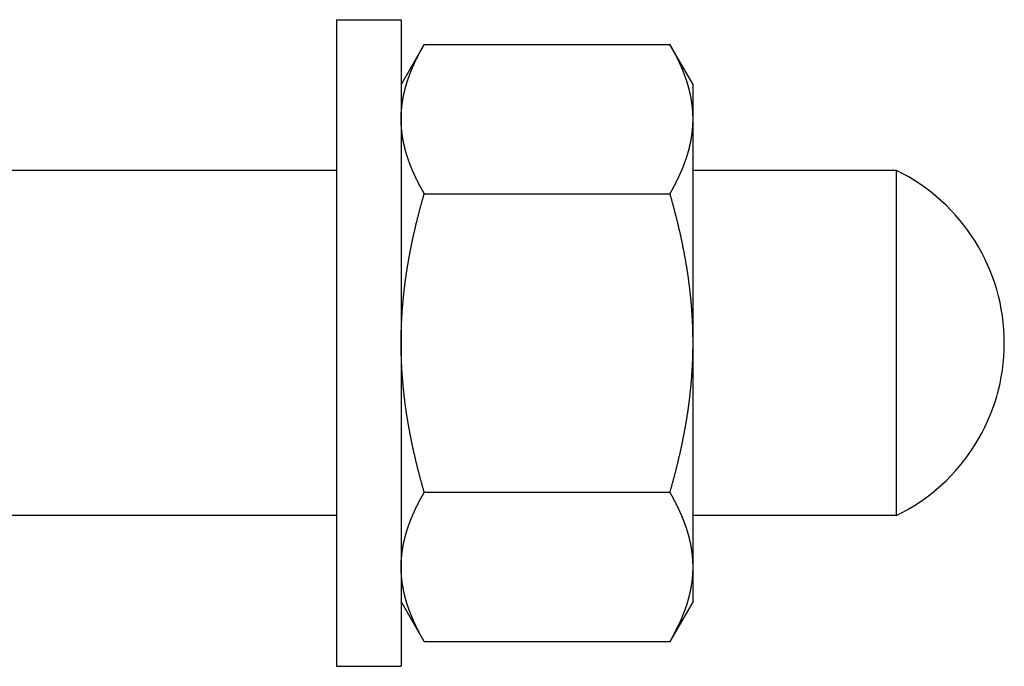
# Model space of a CAD drawing. Header units: millimetres. Extents: x -44 to 549, y 89 to 318.
# Tile 19 of 19: x 503 to 549, y 252 to 282. Entities that reach past the tile are written whole.
import ezdxf

# ---------------------------------------------------------------- set-up
doc = ezdxf.new("R2010")
doc.units = ezdxf.units.MM
doc.header["$MEASUREMENT"] = 0

msp = doc.modelspace()

# ---------------------------------------------------------------- linework, layer by layer
at = {"color": 7, "linetype": 'Continuous', "lineweight": 30}
for p, q in [((518.13, 281.967), (521.13, 281.967)), ((518.13, 281.967), (518.13, 251.967)), ((521.13, 281.967), (521.13, 251.967)), ((522.201, 280.823), (521.13, 278.967)), ((522.201, 280.823), (533.608, 280.823)), ((534.68, 278.967), (533.608, 280.823)), ((534.68, 254.967), (534.68, 278.966)), ((518.13, 274.967), (490.13, 274.967)), ((544.13, 274.967), (534.68, 274.967)), ((544.13, 258.967), (544.13, 274.967)), ((522.201, 273.895), (533.608, 273.895)), ((522.201, 260.039), (533.608, 260.039)), ((518.13, 258.967), (490.13, 258.967)), ((544.13, 258.967), (534.68, 258.967)), ((522.201, 253.11), (521.13, 254.967)), ((534.68, 254.967), (533.608, 253.11)), ((522.201, 253.11), (533.608, 253.11)), ((518.13, 251.967), (521.13, 251.967))]:
    msp.add_line(p, q, dxfattribs=at)
for centre, radius, start, end in [((540.23, 266.967), 8.9, 295.9892, 64.0108), ((529.479, 256.575), 5.201, 356.8831, 359.995), ((529.231, 256.596), 5.45, 350.8172, 353.8068), ((529.325, 256.585), 5.355, 353.8135, 354.7048), ((529.382, 256.58), 5.298, 354.7034, 356.5379), ((529.424, 256.578), 5.256, 356.54, 356.8874), ((529.127, 256.612), 5.555, 350.3191, 350.8235)]:
    msp.add_arc(centre, radius, start, end, dxfattribs=at)
for points, knots in [([(521.13, 277.359), (521.13, 277.361), (521.13, 277.396), (521.13, 277.423), (521.131, 277.458), (521.131, 277.49), (521.132, 277.523), (521.133, 277.556), (521.135, 277.588), (521.136, 277.621), (521.138, 277.654), (521.14, 277.686), (521.142, 277.719), (521.144, 277.752), (521.147, 277.785), (521.15, 277.817), (521.153, 277.85), (521.156, 277.882), (521.159, 277.915), (521.163, 277.948), (521.167, 277.98), (521.171, 278.013), (521.175, 278.045), (521.179, 278.078), (521.184, 278.11), (521.188, 278.143), (521.193, 278.175), (521.198, 278.207), (521.204, 278.24), (521.209, 278.272), (521.215, 278.304), (521.221, 278.337), (521.227, 278.369), (521.233, 278.401), (521.24, 278.433), (521.246, 278.465), (521.253, 278.497), (521.26, 278.529), (521.267, 278.561), (521.275, 278.593), (521.282, 278.625), (521.29, 278.657), (521.298, 278.689), (521.306, 278.721), (521.314, 278.752), (521.322, 278.784), (521.331, 278.816), (521.339, 278.847), (521.348, 278.879), (521.357, 278.91), (521.367, 278.942), (521.376, 278.973), (521.385, 279.004), (521.395, 279.036), (521.405, 279.067), (521.415, 279.098), (521.425, 279.129), (521.435, 279.16), (521.445, 279.192), (521.456, 279.223), (521.467, 279.253), (521.477, 279.284), (521.488, 279.315), (521.5, 279.346), (521.511, 279.377), (521.522, 279.408), (521.534, 279.438), (521.545, 279.469), (521.557, 279.499), (521.569, 279.53), (521.581, 279.56), (521.593, 279.591), (521.606, 279.621), (521.618, 279.651), (521.631, 279.682), (521.643, 279.712), (521.656, 279.742), (521.669, 279.772), (521.682, 279.802), (521.695, 279.832), (521.708, 279.862), (521.722, 279.892), (521.735, 279.922), (521.749, 279.952), (521.762, 279.982), (521.776, 280.011), (521.79, 280.041), (521.804, 280.07), (521.818, 280.1), (521.832, 280.13), (521.847, 280.159), (521.861, 280.188), (521.876, 280.218), (521.89, 280.247), (521.905, 280.276), (521.92, 280.306), (521.935, 280.335), (521.95, 280.364), (521.965, 280.393), (521.98, 280.422), (521.995, 280.451), (522.011, 280.48), (522.026, 280.509), (522.042, 280.537), (522.057, 280.566), (522.073, 280.595), (522.089, 280.624), (522.105, 280.652), (522.12, 280.681), (522.137, 280.71), (522.152, 280.738), (522.169, 280.767), (522.183, 280.791), (522.201, 280.822), (522.201, 280.823)], [0, 0, 0, 0, 0.032744, 0.065486, 0.098229, 0.130975, 0.163726, 0.196485, 0.229248, 0.262012, 0.294778, 0.327549, 0.360325, 0.393101, 0.425877, 0.458658, 0.491442, 0.524226, 0.557008, 0.589794, 0.622582, 0.655369, 0.688153, 0.720938, 0.753725, 0.78651, 0.81929, 0.852069, 0.884848, 0.917625, 0.950398, 0.983168, 1.015938, 1.048708, 1.081474, 1.114239, 1.147004, 1.17977, 1.212534, 1.245296, 1.27806, 1.310825, 1.343588, 1.37635, 1.409113, 1.441877, 1.474641, 1.507402, 1.540165, 1.572929, 1.605692, 1.638452, 1.671212, 1.703973, 1.736734, 1.769491, 1.802246, 1.835002, 1.867757, 1.90051, 1.933262, 1.966015, 1.998767, 2.031519, 2.06427, 2.097022, 2.129775, 2.162527, 2.195279, 2.228033, 2.260787, 2.293542, 2.326296, 2.359051, 2.391807, 2.424564, 2.457319, 2.490075, 2.522833, 2.55559, 2.588345, 2.621101, 2.653857, 2.686612, 2.719366, 2.752118, 2.784871, 2.817623, 2.850374, 2.883124, 2.915874, 2.948624, 2.981373, 3.014121, 3.04687, 3.079618, 3.112366, 3.145114, 3.177861, 3.210609, 3.243356, 3.276102, 3.308849, 3.341595, 3.37434, 3.407084, 3.439828, 3.472572, 3.505315, 3.538055, 3.570794, 3.603532, 3.636269, 3.669007, 3.669007, 3.669007, 3.669007]), ([(534.454, 278.901), (534.454, 278.902), (534.446, 278.93), (534.44, 278.951), (534.432, 278.977), (534.425, 279.002), (534.417, 279.027), (534.409, 279.052), (534.401, 279.077), (534.393, 279.102), (534.385, 279.127), (534.377, 279.152), (534.368, 279.177), (534.36, 279.202), (534.352, 279.227), (534.343, 279.252), (534.334, 279.277), (534.326, 279.302), (534.317, 279.326), (534.308, 279.351), (534.299, 279.376), (534.29, 279.401), (534.28, 279.425), (534.271, 279.45), (534.262, 279.474), (534.252, 279.499), (534.243, 279.523), (534.233, 279.548), (534.223, 279.572), (534.214, 279.597), (534.204, 279.621), (534.194, 279.646), (534.184, 279.67), (534.173, 279.694), (534.163, 279.718), (534.153, 279.743), (534.143, 279.767), (534.132, 279.791), (534.122, 279.815), (534.111, 279.839), (534.1, 279.863), (534.09, 279.887), (534.079, 279.911), (534.068, 279.935), (534.057, 279.959), (534.046, 279.983), (534.035, 280.007), (534.024, 280.031), (534.013, 280.055), (534.001, 280.079), (533.99, 280.102), (533.979, 280.126), (533.967, 280.15), (533.955, 280.173), (533.944, 280.197), (533.932, 280.221), (533.92, 280.244), (533.909, 280.268), (533.897, 280.291), (533.885, 280.315), (533.873, 280.338), (533.861, 280.362), (533.849, 280.385), (533.836, 280.408), (533.824, 280.432), (533.812, 280.455), (533.799, 280.478), (533.787, 280.501), (533.775, 280.525), (533.762, 280.548), (533.749, 280.571), (533.737, 280.594), (533.724, 280.617), (533.711, 280.64), (533.699, 280.663), (533.686, 280.686), (533.673, 280.709), (533.66, 280.732), (533.647, 280.755), (533.634, 280.778), (533.623, 280.797), (533.608, 280.822), (533.608, 280.823)], [0, 0, 0, 0, 0.026293, 0.052586, 0.078878, 0.105171, 0.131464, 0.157758, 0.184054, 0.21035, 0.236646, 0.262944, 0.289242, 0.315542, 0.341841, 0.368142, 0.394444, 0.420746, 0.447049, 0.473352, 0.499657, 0.525963, 0.552268, 0.578574, 0.604881, 0.63119, 0.657499, 0.683808, 0.710119, 0.736432, 0.762745, 0.789059, 0.815375, 0.841692, 0.86801, 0.894329, 0.92065, 0.946972, 0.973295, 0.999619, 1.025945, 1.052272, 1.0786, 1.104929, 1.131259, 1.15759, 1.183923, 1.210256, 1.23659, 1.262925, 1.289261, 1.315597, 1.341933, 1.36827, 1.394608, 1.420946, 1.447284, 1.473622, 1.49996, 1.526298, 1.552635, 1.578972, 1.605309, 1.631645, 1.65798, 1.684313, 1.710646, 1.736978, 1.763308, 1.789636, 1.815962, 1.842287, 1.86861, 1.894929, 1.921247, 1.947562, 1.973874, 2.000182, 2.026484, 2.052784, 2.079082, 2.105381, 2.105381, 2.105381, 2.105381]), ([(534.68, 277.359), (534.68, 277.36), (534.68, 277.381), (534.679, 277.397), (534.679, 277.418), (534.679, 277.437), (534.679, 277.457), (534.678, 277.476), (534.678, 277.496), (534.677, 277.515), (534.677, 277.535), (534.676, 277.554), (534.675, 277.574), (534.674, 277.593), (534.673, 277.613), (534.672, 277.633), (534.671, 277.652), (534.67, 277.672), (534.669, 277.691), (534.668, 277.711), (534.666, 277.73), (534.665, 277.75), (534.663, 277.769), (534.662, 277.789), (534.66, 277.808), (534.658, 277.828), (534.657, 277.847), (534.655, 277.866), (534.653, 277.886), (534.651, 277.905), (534.649, 277.925), (534.647, 277.944), (534.644, 277.964), (534.642, 277.983), (534.64, 278.003), (534.637, 278.022), (534.635, 278.041), (534.632, 278.061), (534.63, 278.08), (534.627, 278.099), (534.624, 278.119), (534.621, 278.138), (534.619, 278.157), (534.616, 278.177), (534.613, 278.196), (534.609, 278.215), (534.606, 278.235), (534.603, 278.254), (534.6, 278.273), (534.596, 278.292), (534.593, 278.312), (534.589, 278.331), (534.586, 278.35), (534.582, 278.369), (534.578, 278.389), (534.575, 278.408), (534.571, 278.427), (534.567, 278.446), (534.563, 278.465), (534.559, 278.484), (534.555, 278.503), (534.551, 278.523), (534.546, 278.542), (534.542, 278.561), (534.538, 278.58), (534.533, 278.599), (534.529, 278.618), (534.524, 278.637), (534.52, 278.656), (534.515, 278.675), (534.51, 278.694), (534.505, 278.713), (534.501, 278.732), (534.496, 278.751), (534.491, 278.769), (534.486, 278.788), (534.481, 278.807), (534.476, 278.826), (534.47, 278.845), (534.465, 278.864), (534.461, 278.88), (534.455, 278.901), (534.454, 278.901)], [0, 0, 0, 0, 0.019532, 0.039064, 0.058596, 0.078129, 0.097663, 0.1172, 0.136738, 0.156277, 0.175816, 0.195357, 0.2149, 0.234443, 0.253986, 0.273531, 0.293078, 0.312625, 0.332172, 0.35172, 0.371269, 0.390819, 0.410369, 0.42992, 0.449472, 0.469024, 0.488577, 0.508129, 0.527682, 0.547236, 0.56679, 0.586344, 0.605898, 0.625452, 0.645007, 0.66456, 0.684114, 0.703668, 0.723222, 0.742775, 0.762327, 0.78188, 0.801432, 0.820984, 0.840535, 0.860086, 0.879636, 0.899186, 0.918736, 0.938285, 0.957835, 0.977383, 0.996932, 1.01648, 1.036028, 1.055576, 1.075123, 1.09467, 1.114217, 1.133764, 1.153309, 1.172855, 1.1924, 1.211946, 1.23149, 1.251033, 1.270577, 1.29012, 1.309663, 1.329204, 1.348745, 1.368286, 1.387825, 1.407364, 1.426902, 1.446439, 1.465975, 1.48551, 1.505043, 1.524575, 1.544106, 1.563638, 1.563638, 1.563638, 1.563638]), ([(522.201, 273.895), (522.201, 273.896), (522.183, 273.927), (522.169, 273.951), (522.152, 273.981), (522.137, 274.009), (522.12, 274.037), (522.105, 274.066), (522.089, 274.095), (522.073, 274.123), (522.057, 274.152), (522.042, 274.181), (522.026, 274.21), (522.011, 274.238), (521.995, 274.267), (521.98, 274.296), (521.965, 274.325), (521.95, 274.354), (521.935, 274.384), (521.92, 274.413), (521.905, 274.442), (521.89, 274.471), (521.876, 274.501), (521.861, 274.53), (521.847, 274.559), (521.832, 274.589), (521.818, 274.618), (521.804, 274.648), (521.79, 274.677), (521.776, 274.707), (521.762, 274.737), (521.749, 274.766), (521.735, 274.796), (521.722, 274.826), (521.708, 274.856), (521.695, 274.886), (521.682, 274.916), (521.669, 274.946), (521.656, 274.976), (521.643, 275.006), (521.631, 275.037), (521.618, 275.067), (521.606, 275.097), (521.593, 275.127), (521.581, 275.158), (521.569, 275.188), (521.557, 275.219), (521.545, 275.249), (521.534, 275.28), (521.522, 275.311), (521.511, 275.341), (521.5, 275.372), (521.488, 275.403), (521.477, 275.434), (521.467, 275.465), (521.456, 275.496), (521.445, 275.527), (521.435, 275.558), (521.425, 275.589), (521.415, 275.62), (521.405, 275.651), (521.395, 275.683), (521.385, 275.714), (521.376, 275.745), (521.367, 275.777), (521.357, 275.808), (521.348, 275.84), (521.339, 275.871), (521.331, 275.903), (521.322, 275.934), (521.314, 275.966), (521.306, 275.998), (521.298, 276.029), (521.29, 276.061), (521.282, 276.093), (521.275, 276.125), (521.267, 276.157), (521.26, 276.189), (521.253, 276.221), (521.246, 276.253), (521.24, 276.285), (521.233, 276.317), (521.227, 276.349), (521.221, 276.382), (521.215, 276.414), (521.209, 276.446), (521.204, 276.478), (521.198, 276.511), (521.193, 276.543), (521.188, 276.576), (521.184, 276.608), (521.179, 276.64), (521.175, 276.673), (521.171, 276.705), (521.167, 276.738), (521.163, 276.771), (521.159, 276.803), (521.156, 276.836), (521.153, 276.868), (521.15, 276.901), (521.147, 276.934), (521.144, 276.966), (521.142, 276.999), (521.14, 277.032), (521.138, 277.064), (521.136, 277.097), (521.135, 277.13), (521.133, 277.163), (521.132, 277.195), (521.131, 277.228), (521.131, 277.261), (521.13, 277.295), (521.13, 277.322), (521.13, 277.358), (521.13, 277.359)], [0, 0, 0, 0, 0.032738, 0.065476, 0.098213, 0.130952, 0.163693, 0.196435, 0.229179, 0.261923, 0.294667, 0.327412, 0.360159, 0.392905, 0.425651, 0.458398, 0.491146, 0.523894, 0.556641, 0.589389, 0.622138, 0.654886, 0.687635, 0.720384, 0.753134, 0.785884, 0.818634, 0.851384, 0.884136, 0.916889, 0.949641, 0.982395, 1.015151, 1.047907, 1.080662, 1.113418, 1.146175, 1.178932, 1.211688, 1.244444, 1.2772, 1.309956, 1.342712, 1.375465, 1.40822, 1.440975, 1.473728, 1.50648, 1.539232, 1.571985, 1.604738, 1.637489, 1.67024, 1.702993, 1.735745, 1.768497, 1.80125, 1.834005, 1.866761, 1.899517, 1.932274, 1.965034, 1.997795, 2.030556, 2.063316, 2.096079, 2.128842, 2.161605, 2.194366, 2.22713, 2.259894, 2.292658, 2.325419, 2.358183, 2.390947, 2.423711, 2.456473, 2.489237, 2.522003, 2.554769, 2.587533, 2.6203, 2.653069, 2.685839, 2.718609, 2.751382, 2.784159, 2.816938, 2.849717, 2.882497, 2.915282, 2.948069, 2.980854, 3.013638, 3.046425, 3.079214, 3.111999, 3.144781, 3.177565, 3.21035, 3.24313, 3.275906, 3.308682, 3.341458, 3.37423, 3.406995, 3.439759, 3.472522, 3.505281, 3.538033, 3.570778, 3.603521, 3.636263, 3.669007, 3.669007, 3.669007, 3.669007]), ([(533.608, 273.895), (533.609, 273.896), (533.626, 273.927), (533.64, 273.951), (533.657, 273.981), (533.673, 274.009), (533.689, 274.037), (533.705, 274.066), (533.721, 274.095), (533.736, 274.123), (533.752, 274.152), (533.768, 274.181), (533.783, 274.21), (533.799, 274.238), (533.814, 274.267), (533.829, 274.296), (533.844, 274.325), (533.859, 274.354), (533.874, 274.384), (533.889, 274.413), (533.904, 274.442), (533.919, 274.471), (533.933, 274.501), (533.948, 274.53), (533.962, 274.559), (533.977, 274.589), (533.991, 274.618), (534.005, 274.648), (534.019, 274.677), (534.033, 274.707), (534.047, 274.737), (534.06, 274.766), (534.074, 274.796), (534.088, 274.826), (534.101, 274.856), (534.114, 274.886), (534.127, 274.916), (534.14, 274.946), (534.153, 274.976), (534.166, 275.006), (534.179, 275.037), (534.191, 275.067), (534.204, 275.097), (534.216, 275.127), (534.228, 275.158), (534.24, 275.188), (534.252, 275.219), (534.264, 275.249), (534.275, 275.28), (534.287, 275.311), (534.298, 275.341), (534.31, 275.372), (534.321, 275.403), (534.332, 275.434), (534.343, 275.465), (534.353, 275.496), (534.364, 275.527), (534.374, 275.558), (534.384, 275.589), (534.394, 275.62), (534.404, 275.651), (534.414, 275.683), (534.424, 275.714), (534.433, 275.745), (534.443, 275.777), (534.452, 275.808), (534.461, 275.84), (534.47, 275.871), (534.478, 275.903), (534.487, 275.934), (534.495, 275.966), (534.504, 275.998), (534.512, 276.029), (534.519, 276.061), (534.527, 276.093), (534.535, 276.125), (534.542, 276.157), (534.549, 276.189), (534.556, 276.221), (534.563, 276.253), (534.57, 276.285), (534.576, 276.317), (534.582, 276.349), (534.588, 276.382), (534.594, 276.414), (534.6, 276.446), (534.605, 276.478), (534.611, 276.511), (534.616, 276.543), (534.621, 276.576), (534.626, 276.608), (534.63, 276.64), (534.634, 276.673), (534.639, 276.705), (534.643, 276.738), (534.646, 276.771), (534.65, 276.803), (534.653, 276.836), (534.656, 276.868), (534.659, 276.901), (534.662, 276.934), (534.665, 276.966), (534.667, 276.999), (534.669, 277.032), (534.671, 277.064), (534.673, 277.097), (534.675, 277.13), (534.676, 277.163), (534.677, 277.195), (534.678, 277.228), (534.679, 277.261), (534.679, 277.295), (534.68, 277.322), (534.68, 277.358), (534.68, 277.359)], [0, 0, 0, 0, 0.032738, 0.065476, 0.098213, 0.130952, 0.163693, 0.196435, 0.229179, 0.261923, 0.294667, 0.327412, 0.360159, 0.392905, 0.425651, 0.458398, 0.491146, 0.523894, 0.556641, 0.589389, 0.622138, 0.654886, 0.687635, 0.720384, 0.753134, 0.785884, 0.818634, 0.851384, 0.884136, 0.916889, 0.949641, 0.982395, 1.015151, 1.047907, 1.080662, 1.113418, 1.146175, 1.178932, 1.211688, 1.244444, 1.2772, 1.309956, 1.342712, 1.375465, 1.40822, 1.440975, 1.473728, 1.50648, 1.539232, 1.571985, 1.604738, 1.637489, 1.67024, 1.702993, 1.735745, 1.768497, 1.80125, 1.834005, 1.866761, 1.899517, 1.932274, 1.965034, 1.997795, 2.030556, 2.063316, 2.096079, 2.128842, 2.161605, 2.194366, 2.22713, 2.259894, 2.292658, 2.325419, 2.358183, 2.390947, 2.423711, 2.456473, 2.489237, 2.522003, 2.554769, 2.587533, 2.6203, 2.653069, 2.685839, 2.718609, 2.751382, 2.784159, 2.816938, 2.849717, 2.882497, 2.915282, 2.948069, 2.980854, 3.013638, 3.046425, 3.079214, 3.111999, 3.144781, 3.177565, 3.21035, 3.24313, 3.275906, 3.308682, 3.341458, 3.37423, 3.406995, 3.439759, 3.472522, 3.505281, 3.538033, 3.570778, 3.603521, 3.636263, 3.669007, 3.669007, 3.669007, 3.669007]), ([(521.13, 266.967), (521.13, 266.974), (521.13, 267.048), (521.13, 267.111), (521.131, 267.187), (521.132, 267.26), (521.133, 267.333), (521.134, 267.406), (521.136, 267.48), (521.138, 267.553), (521.14, 267.626), (521.142, 267.699), (521.145, 267.772), (521.148, 267.846), (521.151, 267.919), (521.155, 267.992), (521.159, 268.065), (521.163, 268.138), (521.167, 268.212), (521.171, 268.285), (521.176, 268.358), (521.181, 268.431), (521.186, 268.504), (521.192, 268.577), (521.197, 268.65), (521.203, 268.723), (521.21, 268.796), (521.216, 268.869), (521.223, 268.942), (521.23, 269.015), (521.237, 269.088), (521.244, 269.161), (521.252, 269.234), (521.26, 269.306), (521.268, 269.379), (521.277, 269.452), (521.285, 269.525), (521.294, 269.597), (521.303, 269.67), (521.313, 269.743), (521.322, 269.815), (521.332, 269.888), (521.342, 269.961), (521.352, 270.033), (521.363, 270.106), (521.373, 270.178), (521.384, 270.251), (521.395, 270.323), (521.407, 270.395), (521.418, 270.468), (521.43, 270.54), (521.442, 270.612), (521.454, 270.685), (521.467, 270.757), (521.48, 270.829), (521.492, 270.901), (521.505, 270.973), (521.519, 271.045), (521.532, 271.117), (521.546, 271.189), (521.56, 271.261), (521.574, 271.333), (521.588, 271.405), (521.603, 271.477), (521.617, 271.549), (521.632, 271.62), (521.647, 271.692), (521.663, 271.764), (521.678, 271.835), (521.694, 271.907), (521.71, 271.979), (521.726, 272.05), (521.742, 272.122), (521.758, 272.193), (521.775, 272.265), (521.791, 272.336), (521.808, 272.407), (521.825, 272.479), (521.843, 272.55), (521.86, 272.621), (521.878, 272.692), (521.895, 272.763), (521.913, 272.834), (521.932, 272.905), (521.95, 272.976), (521.968, 273.047), (521.987, 273.118), (522.006, 273.189), (522.024, 273.26), (522.044, 273.331), (522.063, 273.401), (522.082, 273.472), (522.102, 273.543), (522.121, 273.613), (522.141, 273.683), (522.162, 273.756), (522.179, 273.817), (522.199, 273.888), (522.201, 273.895)], [0, 0, 0, 0, 0.073249, 0.146496, 0.219744, 0.292993, 0.366247, 0.439505, 0.512766, 0.586028, 0.65929, 0.732555, 0.805824, 0.879092, 0.952359, 1.025629, 1.098901, 1.172172, 1.245441, 1.318711, 1.391983, 1.465254, 1.538522, 1.611788, 1.685056, 1.758322, 1.831585, 1.904846, 1.978106, 2.051366, 2.124624, 2.197881, 2.271138, 2.344396, 2.417652, 2.490908, 2.564165, 2.637423, 2.710681, 2.783937, 2.857196, 2.930457, 3.003717, 3.076978, 3.15024, 3.223504, 3.296769, 3.370033, 3.443299, 3.516568, 3.589837, 3.663107, 3.736378, 3.809651, 3.882926, 3.956202, 4.029479, 4.102759, 4.176041, 4.249324, 4.322607, 4.395894, 4.469183, 4.542473, 4.615764, 4.689057, 4.762352, 4.835649, 4.908945, 4.982244, 5.055544, 5.128846, 5.202147, 5.275449, 5.348752, 5.422057, 5.49536, 5.568662, 5.641966, 5.71527, 5.788572, 5.861872, 5.935172, 6.008472, 6.081769, 6.155063, 6.228355, 6.301646, 6.374934, 6.448217, 6.521497, 6.594774, 6.668047, 6.741314, 6.814572, 6.887826, 6.961078, 7.034331, 7.034331, 7.034331, 7.034331]), ([(534.68, 266.967), (534.68, 266.974), (534.68, 267.048), (534.679, 267.111), (534.678, 267.187), (534.678, 267.26), (534.676, 267.333), (534.675, 267.406), (534.673, 267.48), (534.671, 267.553), (534.669, 267.626), (534.667, 267.699), (534.664, 267.772), (534.661, 267.846), (534.658, 267.919), (534.654, 267.992), (534.651, 268.065), (534.647, 268.138), (534.642, 268.212), (534.638, 268.285), (534.633, 268.358), (534.628, 268.431), (534.623, 268.504), (534.618, 268.577), (534.612, 268.65), (534.606, 268.723), (534.6, 268.796), (534.593, 268.869), (534.586, 268.942), (534.579, 269.015), (534.572, 269.088), (534.565, 269.161), (534.557, 269.234), (534.549, 269.306), (534.541, 269.379), (534.533, 269.452), (534.524, 269.525), (534.515, 269.597), (534.506, 269.67), (534.497, 269.743), (534.487, 269.815), (534.477, 269.888), (534.467, 269.961), (534.457, 270.033), (534.447, 270.106), (534.436, 270.178), (534.425, 270.251), (534.414, 270.323), (534.402, 270.395), (534.391, 270.468), (534.379, 270.54), (534.367, 270.612), (534.355, 270.685), (534.342, 270.757), (534.33, 270.829), (534.317, 270.901), (534.304, 270.973), (534.29, 271.045), (534.277, 271.117), (534.263, 271.189), (534.249, 271.261), (534.235, 271.333), (534.221, 271.405), (534.206, 271.477), (534.192, 271.549), (534.177, 271.62), (534.162, 271.692), (534.147, 271.764), (534.131, 271.835), (534.115, 271.907), (534.1, 271.979), (534.084, 272.05), (534.067, 272.122), (534.051, 272.193), (534.034, 272.265), (534.018, 272.336), (534.001, 272.407), (533.984, 272.479), (533.966, 272.55), (533.949, 272.621), (533.931, 272.692), (533.914, 272.763), (533.896, 272.834), (533.878, 272.905), (533.859, 272.976), (533.841, 273.047), (533.822, 273.118), (533.804, 273.189), (533.785, 273.26), (533.766, 273.331), (533.746, 273.401), (533.727, 273.472), (533.708, 273.543), (533.688, 273.613), (533.668, 273.683), (533.648, 273.756), (533.63, 273.817), (533.61, 273.888), (533.608, 273.895)], [0, 0, 0, 0, 0.073249, 0.146496, 0.219744, 0.292993, 0.366247, 0.439505, 0.512766, 0.586028, 0.65929, 0.732555, 0.805824, 0.879092, 0.952359, 1.025629, 1.098901, 1.172172, 1.245441, 1.318711, 1.391983, 1.465254, 1.538522, 1.611788, 1.685056, 1.758322, 1.831585, 1.904846, 1.978106, 2.051366, 2.124624, 2.197881, 2.271138, 2.344396, 2.417652, 2.490908, 2.564165, 2.637423, 2.710681, 2.783937, 2.857196, 2.930457, 3.003717, 3.076978, 3.15024, 3.223504, 3.296769, 3.370033, 3.443299, 3.516568, 3.589837, 3.663107, 3.736378, 3.809651, 3.882926, 3.956202, 4.029479, 4.102759, 4.176041, 4.249324, 4.322607, 4.395894, 4.469183, 4.542473, 4.615764, 4.689057, 4.762352, 4.835649, 4.908945, 4.982244, 5.055544, 5.128846, 5.202147, 5.275449, 5.348752, 5.422057, 5.49536, 5.568662, 5.641966, 5.71527, 5.788572, 5.861872, 5.935172, 6.008472, 6.081769, 6.155063, 6.228355, 6.301646, 6.374934, 6.448217, 6.521497, 6.594774, 6.668047, 6.741314, 6.814572, 6.887826, 6.961078, 7.034331, 7.034331, 7.034331, 7.034331]), ([(522.201, 260.039), (522.199, 260.046), (522.179, 260.117), (522.162, 260.177), (522.141, 260.25), (522.121, 260.32), (522.102, 260.391), (522.082, 260.462), (522.063, 260.532), (522.044, 260.603), (522.024, 260.674), (522.006, 260.745), (521.987, 260.815), (521.968, 260.886), (521.95, 260.957), (521.932, 261.028), (521.913, 261.099), (521.895, 261.17), (521.878, 261.242), (521.86, 261.313), (521.843, 261.384), (521.825, 261.455), (521.808, 261.526), (521.791, 261.598), (521.775, 261.669), (521.758, 261.741), (521.742, 261.812), (521.726, 261.883), (521.71, 261.955), (521.694, 262.027), (521.678, 262.098), (521.663, 262.17), (521.647, 262.241), (521.632, 262.313), (521.617, 262.385), (521.603, 262.457), (521.588, 262.529), (521.574, 262.601), (521.56, 262.672), (521.546, 262.744), (521.532, 262.816), (521.519, 262.888), (521.505, 262.96), (521.492, 263.033), (521.48, 263.105), (521.467, 263.177), (521.454, 263.249), (521.442, 263.321), (521.43, 263.394), (521.418, 263.466), (521.407, 263.538), (521.395, 263.611), (521.384, 263.683), (521.373, 263.756), (521.363, 263.828), (521.352, 263.901), (521.342, 263.973), (521.332, 264.046), (521.322, 264.118), (521.313, 264.191), (521.303, 264.264), (521.294, 264.336), (521.285, 264.409), (521.277, 264.482), (521.268, 264.554), (521.26, 264.627), (521.252, 264.7), (521.244, 264.773), (521.237, 264.846), (521.23, 264.919), (521.223, 264.992), (521.216, 265.065), (521.21, 265.138), (521.203, 265.211), (521.197, 265.284), (521.192, 265.357), (521.186, 265.43), (521.181, 265.503), (521.176, 265.576), (521.171, 265.649), (521.167, 265.722), (521.163, 265.795), (521.159, 265.868), (521.155, 265.942), (521.151, 266.015), (521.148, 266.088), (521.145, 266.161), (521.142, 266.234), (521.14, 266.308), (521.138, 266.381), (521.136, 266.454), (521.134, 266.527), (521.133, 266.601), (521.132, 266.674), (521.131, 266.747), (521.13, 266.822), (521.13, 266.886), (521.13, 266.959), (521.13, 266.967)], [0, 0, 0, 0, 0.073253, 0.146505, 0.219759, 0.293017, 0.366284, 0.439557, 0.512834, 0.586114, 0.659397, 0.732685, 0.805976, 0.879268, 0.952562, 1.025859, 1.099159, 1.172459, 1.245759, 1.319061, 1.392365, 1.465669, 1.538971, 1.612274, 1.685579, 1.758882, 1.832184, 1.905485, 1.978787, 2.052087, 2.125386, 2.198682, 2.271979, 2.345274, 2.418567, 2.491858, 2.565148, 2.638437, 2.711724, 2.785007, 2.85829, 2.931572, 3.004852, 3.078129, 3.151405, 3.22468, 3.297953, 3.371224, 3.444494, 3.517763, 3.591032, 3.664298, 3.737562, 3.810827, 3.884091, 3.957353, 4.030614, 4.103874, 4.177135, 4.250393, 4.32365, 4.396908, 4.470166, 4.543423, 4.616678, 4.689935, 4.763193, 4.83645, 4.909707, 4.982965, 5.056224, 5.129485, 5.202746, 5.276009, 5.349275, 5.422543, 5.495809, 5.569077, 5.642348, 5.71562, 5.78889, 5.862159, 5.93543, 6.008702, 6.081972, 6.155239, 6.228507, 6.301776, 6.375041, 6.448303, 6.521565, 6.594826, 6.668084, 6.741338, 6.814587, 6.887835, 6.961082, 7.034331, 7.034331, 7.034331, 7.034331]), ([(533.608, 260.039), (533.61, 260.046), (533.63, 260.117), (533.648, 260.177), (533.668, 260.25), (533.688, 260.32), (533.708, 260.391), (533.727, 260.462), (533.746, 260.532), (533.766, 260.603), (533.785, 260.674), (533.804, 260.745), (533.822, 260.815), (533.841, 260.886), (533.859, 260.957), (533.878, 261.028), (533.896, 261.099), (533.914, 261.17), (533.931, 261.242), (533.949, 261.313), (533.966, 261.384), (533.984, 261.455), (534.001, 261.526), (534.018, 261.598), (534.034, 261.669), (534.051, 261.741), (534.067, 261.812), (534.084, 261.883), (534.1, 261.955), (534.115, 262.027), (534.131, 262.098), (534.147, 262.17), (534.162, 262.241), (534.177, 262.313), (534.192, 262.385), (534.206, 262.457), (534.221, 262.529), (534.235, 262.601), (534.249, 262.672), (534.263, 262.744), (534.277, 262.816), (534.29, 262.888), (534.304, 262.96), (534.317, 263.033), (534.33, 263.105), (534.342, 263.177), (534.355, 263.249), (534.367, 263.321), (534.379, 263.394), (534.391, 263.466), (534.402, 263.538), (534.414, 263.611), (534.425, 263.683), (534.436, 263.756), (534.447, 263.828), (534.457, 263.901), (534.467, 263.973), (534.477, 264.046), (534.487, 264.118), (534.497, 264.191), (534.506, 264.264), (534.515, 264.336), (534.524, 264.409), (534.533, 264.482), (534.541, 264.554), (534.549, 264.627), (534.557, 264.7), (534.565, 264.773), (534.572, 264.846), (534.579, 264.919), (534.586, 264.992), (534.593, 265.065), (534.6, 265.138), (534.606, 265.211), (534.612, 265.284), (534.618, 265.357), (534.623, 265.43), (534.628, 265.503), (534.633, 265.576), (534.638, 265.649), (534.642, 265.722), (534.647, 265.795), (534.651, 265.868), (534.654, 265.942), (534.658, 266.015), (534.661, 266.088), (534.664, 266.161), (534.667, 266.234), (534.669, 266.308), (534.671, 266.381), (534.673, 266.454), (534.675, 266.527), (534.676, 266.601), (534.678, 266.674), (534.678, 266.747), (534.679, 266.822), (534.68, 266.886), (534.68, 266.959), (534.68, 266.967)], [0, 0, 0, 0, 0.073253, 0.146505, 0.219759, 0.293017, 0.366284, 0.439557, 0.512834, 0.586114, 0.659397, 0.732685, 0.805976, 0.879268, 0.952562, 1.025859, 1.099159, 1.172459, 1.245759, 1.319061, 1.392365, 1.465669, 1.538971, 1.612274, 1.685579, 1.758882, 1.832184, 1.905485, 1.978787, 2.052087, 2.125386, 2.198682, 2.271979, 2.345274, 2.418567, 2.491858, 2.565148, 2.638437, 2.711724, 2.785007, 2.85829, 2.931572, 3.004852, 3.078129, 3.151405, 3.22468, 3.297953, 3.371224, 3.444494, 3.517763, 3.591032, 3.664298, 3.737562, 3.810827, 3.884091, 3.957353, 4.030614, 4.103874, 4.177135, 4.250393, 4.32365, 4.396908, 4.470166, 4.543423, 4.616678, 4.689935, 4.763193, 4.83645, 4.909707, 4.982965, 5.056224, 5.129485, 5.202746, 5.276009, 5.349275, 5.422543, 5.495809, 5.569077, 5.642348, 5.71562, 5.78889, 5.862159, 5.93543, 6.008702, 6.081972, 6.155239, 6.228507, 6.301776, 6.375041, 6.448303, 6.521565, 6.594826, 6.668084, 6.741338, 6.814587, 6.887835, 6.961082, 7.034331, 7.034331, 7.034331, 7.034331]), ([(521.13, 256.575), (521.13, 256.576), (521.13, 256.612), (521.13, 256.639), (521.131, 256.673), (521.131, 256.705), (521.132, 256.738), (521.133, 256.771), (521.135, 256.804), (521.136, 256.836), (521.138, 256.869), (521.14, 256.902), (521.142, 256.935), (521.144, 256.967), (521.147, 257), (521.15, 257.033), (521.153, 257.065), (521.156, 257.098), (521.159, 257.13), (521.163, 257.163), (521.167, 257.196), (521.171, 257.228), (521.175, 257.261), (521.179, 257.293), (521.184, 257.326), (521.188, 257.358), (521.193, 257.391), (521.198, 257.423), (521.204, 257.455), (521.209, 257.488), (521.215, 257.52), (521.221, 257.552), (521.227, 257.584), (521.233, 257.616), (521.24, 257.649), (521.246, 257.681), (521.253, 257.713), (521.26, 257.745), (521.267, 257.777), (521.275, 257.809), (521.282, 257.84), (521.29, 257.872), (521.298, 257.904), (521.306, 257.936), (521.314, 257.968), (521.322, 257.999), (521.331, 258.031), (521.339, 258.063), (521.348, 258.094), (521.357, 258.126), (521.367, 258.157), (521.376, 258.188), (521.385, 258.22), (521.395, 258.251), (521.405, 258.282), (521.415, 258.314), (521.425, 258.345), (521.435, 258.376), (521.445, 258.407), (521.456, 258.438), (521.467, 258.469), (521.477, 258.5), (521.488, 258.531), (521.5, 258.561), (521.511, 258.592), (521.522, 258.623), (521.534, 258.654), (521.545, 258.684), (521.557, 258.715), (521.569, 258.745), (521.581, 258.776), (521.593, 258.806), (521.606, 258.837), (521.618, 258.867), (521.631, 258.897), (521.643, 258.927), (521.656, 258.957), (521.669, 258.988), (521.682, 259.018), (521.695, 259.048), (521.708, 259.078), (521.722, 259.107), (521.735, 259.137), (521.749, 259.167), (521.762, 259.197), (521.776, 259.227), (521.79, 259.256), (521.804, 259.286), (521.818, 259.315), (521.832, 259.345), (521.847, 259.374), (521.861, 259.404), (521.876, 259.433), (521.89, 259.462), (521.905, 259.492), (521.92, 259.521), (521.935, 259.55), (521.95, 259.579), (521.965, 259.608), (521.98, 259.637), (521.995, 259.666), (522.011, 259.695), (522.026, 259.724), (522.042, 259.753), (522.057, 259.782), (522.073, 259.81), (522.089, 259.839), (522.105, 259.868), (522.12, 259.896), (522.137, 259.925), (522.152, 259.953), (522.169, 259.983), (522.183, 260.006), (522.201, 260.037), (522.201, 260.039)], [0, 0, 0, 0, 0.032744, 0.065486, 0.098229, 0.130975, 0.163726, 0.196485, 0.229248, 0.262012, 0.294778, 0.327549, 0.360325, 0.393101, 0.425877, 0.458658, 0.491442, 0.524226, 0.557008, 0.589794, 0.622582, 0.655369, 0.688153, 0.720938, 0.753725, 0.78651, 0.81929, 0.852069, 0.884848, 0.917625, 0.950398, 0.983168, 1.015938, 1.048708, 1.081474, 1.114239, 1.147004, 1.17977, 1.212534, 1.245296, 1.27806, 1.310825, 1.343588, 1.37635, 1.409113, 1.441877, 1.474641, 1.507402, 1.540165, 1.572929, 1.605692, 1.638452, 1.671212, 1.703973, 1.736734, 1.769491, 1.802246, 1.835002, 1.867757, 1.90051, 1.933262, 1.966015, 1.998767, 2.031519, 2.06427, 2.097022, 2.129775, 2.162527, 2.195279, 2.228033, 2.260787, 2.293542, 2.326296, 2.359051, 2.391807, 2.424564, 2.457319, 2.490075, 2.522833, 2.55559, 2.588345, 2.621101, 2.653857, 2.686612, 2.719366, 2.752118, 2.784871, 2.817623, 2.850374, 2.883124, 2.915874, 2.948624, 2.981373, 3.014121, 3.04687, 3.079618, 3.112366, 3.145114, 3.177861, 3.210609, 3.243356, 3.276102, 3.308849, 3.341595, 3.37434, 3.407084, 3.439828, 3.472572, 3.505315, 3.538055, 3.570794, 3.603532, 3.636269, 3.669007, 3.669007, 3.669007, 3.669007]), ([(534.68, 256.575), (534.68, 256.576), (534.68, 256.612), (534.679, 256.639), (534.679, 256.673), (534.678, 256.705), (534.677, 256.738), (534.676, 256.771), (534.675, 256.804), (534.673, 256.836), (534.671, 256.869), (534.669, 256.902), (534.667, 256.935), (534.665, 256.967), (534.662, 257), (534.659, 257.033), (534.656, 257.065), (534.653, 257.098), (534.65, 257.13), (534.646, 257.163), (534.643, 257.196), (534.639, 257.228), (534.634, 257.261), (534.63, 257.293), (534.626, 257.326), (534.621, 257.358), (534.616, 257.391), (534.611, 257.423), (534.605, 257.455), (534.6, 257.488), (534.594, 257.52), (534.588, 257.552), (534.582, 257.584), (534.576, 257.616), (534.57, 257.649), (534.563, 257.681), (534.556, 257.713), (534.549, 257.745), (534.542, 257.777), (534.535, 257.809), (534.527, 257.84), (534.519, 257.872), (534.512, 257.904), (534.504, 257.936), (534.495, 257.968), (534.487, 257.999), (534.478, 258.031), (534.47, 258.063), (534.461, 258.094), (534.452, 258.126), (534.443, 258.157), (534.433, 258.188), (534.424, 258.22), (534.414, 258.251), (534.404, 258.282), (534.394, 258.314), (534.384, 258.345), (534.374, 258.376), (534.364, 258.407), (534.353, 258.438), (534.343, 258.469), (534.332, 258.5), (534.321, 258.531), (534.31, 258.561), (534.298, 258.592), (534.287, 258.623), (534.275, 258.654), (534.264, 258.684), (534.252, 258.715), (534.24, 258.745), (534.228, 258.776), (534.216, 258.806), (534.204, 258.837), (534.191, 258.867), (534.179, 258.897), (534.166, 258.927), (534.153, 258.957), (534.14, 258.988), (534.127, 259.018), (534.114, 259.048), (534.101, 259.078), (534.088, 259.107), (534.074, 259.137), (534.06, 259.167), (534.047, 259.197), (534.033, 259.227), (534.019, 259.256), (534.005, 259.286), (533.991, 259.315), (533.977, 259.345), (533.962, 259.374), (533.948, 259.404), (533.933, 259.433), (533.919, 259.462), (533.904, 259.492), (533.889, 259.521), (533.874, 259.55), (533.859, 259.579), (533.844, 259.608), (533.829, 259.637), (533.814, 259.666), (533.799, 259.695), (533.783, 259.724), (533.768, 259.753), (533.752, 259.782), (533.736, 259.81), (533.721, 259.839), (533.705, 259.868), (533.689, 259.896), (533.673, 259.925), (533.657, 259.953), (533.64, 259.983), (533.626, 260.006), (533.609, 260.037), (533.608, 260.039)], [0, 0, 0, 0, 0.032744, 0.065486, 0.098229, 0.130975, 0.163726, 0.196485, 0.229248, 0.262012, 0.294778, 0.327549, 0.360325, 0.393101, 0.425877, 0.458658, 0.491442, 0.524226, 0.557008, 0.589794, 0.622582, 0.655369, 0.688153, 0.720938, 0.753725, 0.78651, 0.81929, 0.852069, 0.884848, 0.917625, 0.950398, 0.983168, 1.015938, 1.048708, 1.081474, 1.114239, 1.147004, 1.17977, 1.212534, 1.245296, 1.27806, 1.310825, 1.343588, 1.37635, 1.409113, 1.441877, 1.474641, 1.507402, 1.540165, 1.572929, 1.605692, 1.638452, 1.671212, 1.703973, 1.736734, 1.769491, 1.802246, 1.835002, 1.867757, 1.90051, 1.933262, 1.966015, 1.998767, 2.031519, 2.06427, 2.097022, 2.129775, 2.162527, 2.195279, 2.228033, 2.260787, 2.293542, 2.326296, 2.359051, 2.391807, 2.424564, 2.457319, 2.490075, 2.522833, 2.55559, 2.588345, 2.621101, 2.653857, 2.686612, 2.719366, 2.752118, 2.784871, 2.817623, 2.850374, 2.883124, 2.915874, 2.948624, 2.981373, 3.014121, 3.04687, 3.079618, 3.112366, 3.145114, 3.177861, 3.210609, 3.243356, 3.276102, 3.308849, 3.341595, 3.37434, 3.407084, 3.439828, 3.472572, 3.505315, 3.538055, 3.570794, 3.603532, 3.636269, 3.669007, 3.669007, 3.669007, 3.669007]), ([(521.355, 255.032), (521.355, 255.033), (521.349, 255.054), (521.344, 255.069), (521.339, 255.089), (521.334, 255.108), (521.329, 255.126), (521.323, 255.145), (521.318, 255.164), (521.313, 255.183), (521.309, 255.202), (521.304, 255.221), (521.299, 255.24), (521.294, 255.259), (521.29, 255.278), (521.285, 255.297), (521.28, 255.316), (521.276, 255.335), (521.272, 255.354), (521.267, 255.373), (521.263, 255.392), (521.259, 255.411), (521.254, 255.43), (521.25, 255.449), (521.246, 255.468), (521.242, 255.488), (521.238, 255.507), (521.235, 255.526), (521.231, 255.545), (521.227, 255.564), (521.223, 255.583), (521.22, 255.603), (521.216, 255.622), (521.213, 255.641), (521.21, 255.66), (521.206, 255.68), (521.203, 255.699), (521.2, 255.718), (521.197, 255.738), (521.194, 255.757), (521.191, 255.776), (521.188, 255.795), (521.185, 255.815), (521.182, 255.834), (521.179, 255.854), (521.177, 255.873), (521.174, 255.892), (521.172, 255.912), (521.169, 255.931), (521.167, 255.951), (521.165, 255.97), (521.162, 255.989), (521.16, 256.009), (521.158, 256.028), (521.156, 256.048), (521.154, 256.067), (521.152, 256.087), (521.151, 256.106), (521.149, 256.126), (521.147, 256.145), (521.146, 256.165), (521.144, 256.184), (521.143, 256.204), (521.142, 256.223), (521.14, 256.243), (521.139, 256.262), (521.138, 256.282), (521.137, 256.301), (521.136, 256.321), (521.135, 256.34), (521.134, 256.36), (521.133, 256.379), (521.133, 256.399), (521.132, 256.418), (521.131, 256.438), (521.131, 256.457), (521.131, 256.477), (521.13, 256.496), (521.13, 256.516), (521.13, 256.536), (521.13, 256.552), (521.13, 256.574), (521.13, 256.575)], [0, 0, 0, 0, 0.019532, 0.039064, 0.058596, 0.078129, 0.097664, 0.1172, 0.136738, 0.156276, 0.175814, 0.195354, 0.214895, 0.234436, 0.253978, 0.27352, 0.293064, 0.312608, 0.332151, 0.351696, 0.371241, 0.390787, 0.410333, 0.429878, 0.449425, 0.468972, 0.48852, 0.508067, 0.527615, 0.547163, 0.566712, 0.58626, 0.605809, 0.625358, 0.644908, 0.664458, 0.684008, 0.703559, 0.72311, 0.742661, 0.762212, 0.781765, 0.801318, 0.82087, 0.840423, 0.859977, 0.879532, 0.899086, 0.918639, 0.938194, 0.957749, 0.977303, 0.996856, 1.01641, 1.035965, 1.055518, 1.075071, 1.094623, 1.114176, 1.133728, 1.153279, 1.172829, 1.192379, 1.211929, 1.231477, 1.251024, 1.270572, 1.290118, 1.309663, 1.329207, 1.34875, 1.368293, 1.387834, 1.407373, 1.426912, 1.446451, 1.465987, 1.485522, 1.505055, 1.524587, 1.544119, 1.563652, 1.563652, 1.563652, 1.563652]), ([(533.608, 253.11), (533.609, 253.112), (533.627, 253.144), (533.642, 253.169), (533.659, 253.201), (533.676, 253.23), (533.693, 253.26), (533.71, 253.291), (533.726, 253.321), (533.743, 253.351), (533.76, 253.381), (533.776, 253.412), (533.792, 253.442), (533.809, 253.473), (533.825, 253.503), (533.841, 253.534), (533.857, 253.564), (533.872, 253.595), (533.888, 253.626), (533.904, 253.657), (533.919, 253.687), (533.935, 253.718), (533.95, 253.749), (533.965, 253.78), (533.98, 253.812), (533.995, 253.843), (534.01, 253.874), (534.025, 253.905), (534.04, 253.937), (534.054, 253.968), (534.069, 254), (534.083, 254.031), (534.097, 254.063), (534.111, 254.095), (534.125, 254.127), (534.139, 254.158), (534.152, 254.19), (534.166, 254.222), (534.179, 254.254), (534.193, 254.286), (534.206, 254.318), (534.219, 254.351), (534.232, 254.383), (534.244, 254.415), (534.257, 254.448), (534.269, 254.48), (534.281, 254.512), (534.294, 254.545), (534.305, 254.577), (534.317, 254.61), (534.329, 254.643), (534.34, 254.676), (534.352, 254.708), (534.363, 254.741), (534.374, 254.774), (534.385, 254.807), (534.395, 254.84), (534.406, 254.873), (534.416, 254.906), (534.426, 254.939), (534.436, 254.972), (534.446, 255.005), (534.456, 255.039), (534.465, 255.072), (534.475, 255.105), (534.484, 255.139), (534.493, 255.172), (534.501, 255.206), (534.51, 255.239), (534.518, 255.273), (534.526, 255.306), (534.534, 255.34), (534.542, 255.374), (534.55, 255.407), (534.557, 255.441), (534.564, 255.475), (534.571, 255.509), (534.578, 255.543), (534.584, 255.576), (534.591, 255.612), (534.596, 255.64), (534.602, 255.677), (534.603, 255.678)], [0, 0, 0, 0, 0.034508, 0.069016, 0.103523, 0.138027, 0.172528, 0.207027, 0.241525, 0.276024, 0.310526, 0.345028, 0.379533, 0.414042, 0.448558, 0.483078, 0.517604, 0.552138, 0.586682, 0.621236, 0.655799, 0.690372, 0.724958, 0.759557, 0.79417, 0.828794, 0.863426, 0.898068, 0.932721, 0.967383, 1.002051, 1.036723, 1.071404, 1.106092, 1.140783, 1.175476, 1.210173, 1.244875, 1.279579, 1.314281, 1.348985, 1.383691, 1.418397, 1.4531, 1.487801, 1.522504, 1.557204, 1.5919, 1.626591, 1.661281, 1.695969, 1.730651, 1.765326, 1.799998, 1.834667, 1.86933, 1.903984, 1.938634, 1.97328, 2.007919, 2.04255, 2.077175, 2.111795, 2.146409, 2.181014, 2.215612, 2.250206, 2.284793, 2.319373, 2.353945, 2.388512, 2.423075, 2.457631, 2.492179, 2.526723, 2.561263, 2.595798, 2.630327, 2.664849, 2.699369, 2.733889, 2.76841, 2.76841, 2.76841, 2.76841]), ([(522.201, 253.11), (522.201, 253.111), (522.186, 253.136), (522.176, 253.155), (522.162, 253.179), (522.149, 253.202), (522.136, 253.225), (522.123, 253.247), (522.111, 253.27), (522.098, 253.293), (522.085, 253.316), (522.072, 253.339), (522.06, 253.362), (522.047, 253.386), (522.035, 253.409), (522.022, 253.432), (522.01, 253.455), (521.998, 253.478), (521.985, 253.502), (521.973, 253.525), (521.961, 253.548), (521.949, 253.571), (521.937, 253.595), (521.925, 253.618), (521.913, 253.642), (521.901, 253.665), (521.889, 253.689), (521.877, 253.712), (521.866, 253.736), (521.854, 253.76), (521.843, 253.783), (521.831, 253.807), (521.82, 253.831), (521.808, 253.854), (521.797, 253.878), (521.786, 253.902), (521.775, 253.926), (521.763, 253.95), (521.752, 253.974), (521.741, 253.998), (521.731, 254.022), (521.72, 254.046), (521.709, 254.07), (521.698, 254.094), (521.688, 254.118), (521.677, 254.142), (521.667, 254.166), (521.656, 254.191), (521.646, 254.215), (521.636, 254.239), (521.626, 254.263), (521.616, 254.288), (521.606, 254.312), (521.596, 254.337), (521.586, 254.361), (521.576, 254.385), (521.567, 254.41), (521.557, 254.434), (521.548, 254.459), (521.538, 254.484), (521.529, 254.508), (521.52, 254.533), (521.511, 254.558), (521.501, 254.582), (521.493, 254.607), (521.484, 254.632), (521.475, 254.657), (521.466, 254.682), (521.458, 254.706), (521.449, 254.731), (521.441, 254.756), (521.432, 254.781), (521.424, 254.806), (521.416, 254.831), (521.408, 254.856), (521.4, 254.881), (521.392, 254.906), (521.385, 254.932), (521.377, 254.956), (521.369, 254.983), (521.363, 255.004), (521.355, 255.031), (521.355, 255.032)], [0, 0, 0, 0, 0.026283, 0.052566, 0.078849, 0.10513, 0.131411, 0.157691, 0.183971, 0.210252, 0.236533, 0.262814, 0.289097, 0.315381, 0.341667, 0.367955, 0.394245, 0.420538, 0.446834, 0.473133, 0.499435, 0.525742, 0.552052, 0.578366, 0.604685, 0.631008, 0.657333, 0.683662, 0.709994, 0.736329, 0.762667, 0.789005, 0.815347, 0.841691, 0.868036, 0.894381, 0.920728, 0.947077, 0.973426, 0.999775, 1.026125, 1.052475, 1.078826, 1.105175, 1.131524, 1.157874, 1.184223, 1.21057, 1.236916, 1.263262, 1.289607, 1.315951, 1.342292, 1.368632, 1.394972, 1.421309, 1.447644, 1.473977, 1.500309, 1.526639, 1.552966, 1.579292, 1.605615, 1.631937, 1.658256, 1.684572, 1.710887, 1.7372, 1.76351, 1.789818, 1.816124, 1.842428, 1.86873, 1.895029, 1.921327, 1.947623, 1.973917, 2.000208, 2.026497, 2.052785, 2.079072, 2.10536, 2.10536, 2.10536, 2.10536])]:
    msp.add_open_spline(points, degree=3, knots=knots, dxfattribs=at)

doc.saveas('drawing.dxf')
